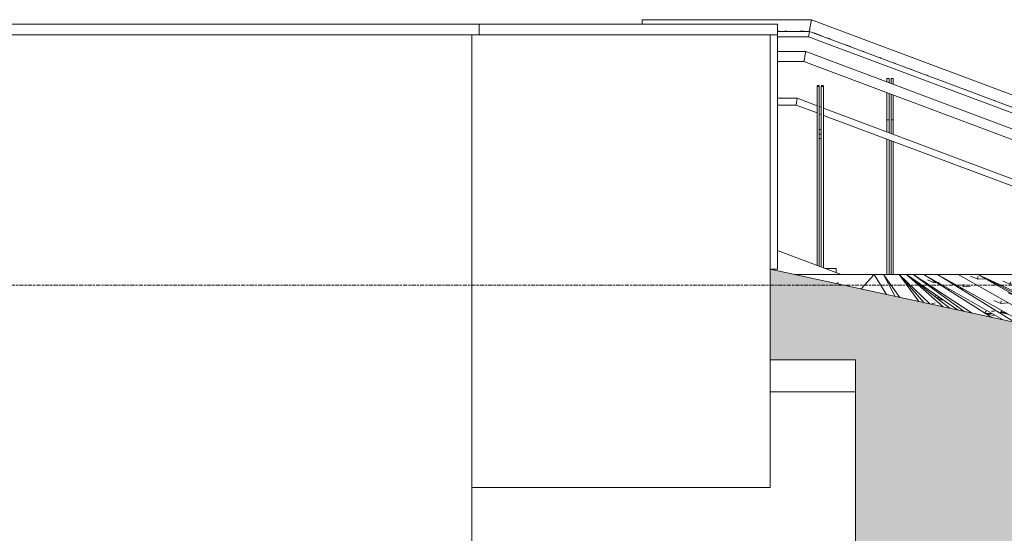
# Model space of a CAD drawing. Header units: millimetres. Extents: x -121668 to 127737, y 1553 to 34854.
# Tile 60 of 94: x 94941 to 99561, y 10285 to 12696. Entities that reach past the tile are written whole.
import ezdxf

# ---------------------------------------------------------------- set-up
doc = ezdxf.new("R2010")
doc.units = ezdxf.units.MM
doc.linetypes.add('Center', pattern=[40, 10, -5, 20, -5])
for name, color, linetype, lineweight in [('A-DETL-GENF', 92, 'Continuous', 20), ('A-DETL-THIN', 151, 'Continuous', 9), ('A-FLOR', 192, 'Continuous', 9), ('A-FLOR-HRAL', 11, 'Continuous', 9), ('A-FLOR-LEVL', 51, 'Continuous', 9), ('A-FLOR-PATT', 8, 'Continuous', 9), ('A-WALL', 113, 'Continuous', 20), ('Q-CASE', 31, 'Continuous', 20)]:
    doc.layers.add(name, color=color, linetype=linetype, lineweight=lineweight)

# ---------------------------------------------------------------- blocks, each defined once
blk = doc.blocks.new('Casework 10 - Casework 10-17982864-Copy of GBP_SOUTH ELEVATION')
at = {"layer": 'Q-CASE'}
for p, q in [((94206.4, 12546.4), (94074.3, 12546.4)), ((95406.4, 12096.4), (94206.4, 12546.4)), ((94074.3, 12499.2), (94197.8, 12499.2)), ((94197.8, 12499.2), (95397.8, 12049.2)), ((94166.6, 12326.9), (94074.3, 12326.9)), ((94074.3, 12294.9), (94160.8, 12294.9)), ((94160.8, 12294.9), (94259.4, 12257.9)), ((94259.4, 12292.1), (94166.6, 12326.9)), ((94279.4, 12284.6), (94269.4, 12288.4)), ((94269.4, 12254.2), (94279.4, 12250.4)), ((95309.4, 11898.4), (94289.4, 12280.9)), ((94289.4, 12246.7), (95309.4, 11864.2)), ((98045.4, 12096.4), (95406.4, 12096.4)), ((98071.6, 11392.5), (98071.6, 12070.2)), ((95397.8, 12049.2), (98061.1, 12049.2)), ((98019.1, 12049.2), (98019.1, 11825)), ((98061.1, 12049.2), (98061.1, 11959.8)), ((95329.4, 11890.9), (95319.4, 11894.6)), ((95366.6, 11876.9), (95339.4, 11887.1)), ((96359.4, 11876.9), (95366.6, 11876.9)), ((96379.4, 11876.9), (96369.4, 11876.9)), ((97409.4, 11876.9), (96389.4, 11876.9)), ((97429.4, 11876.9), (97419.4, 11876.9)), ((97982.2, 11876.9), (97439.4, 11876.9)), ((95319.4, 11860.4), (95329.4, 11856.7)), ((95339.4, 11852.9), (95360.8, 11844.9)), ((95360.8, 11844.9), (96359.4, 11844.9)), ((96369.4, 11844.9), (96379.4, 11844.9)), ((96389.4, 11844.9), (97409.4, 11844.9)), ((97419.4, 11844.9), (97429.4, 11844.9)), ((97439.4, 11844.9), (97982.2, 11844.9)), ((97966.2, 11844.9), (97966.2, 11425.5)), ((97998.2, 11825), (97998.2, 11860.9)), ((97998.2, 11415.5), (97998.2, 11805)), ((98019.1, 11805), (98019.1, 11464.2))]:
    blk.add_line(p, q, dxfattribs=at)
for points, knots in [([(94206.4, 12546.4), (94206.4, 12546.4), (94206, 12544.2), (94204.4, 12535.7), (94202.9, 12527), (94201.7, 12520.4), (94200.5, 12513.9), (94199.1, 12506.1), (94198.2, 12501.2), (94197.8, 12499.2)], [0.5, 0.5, 0.5, 0.5, 0.6, 0.7, 0.775, 0.8125, 0.85, 0.925, 1, 1, 1, 1]), ([(94163.7, 12310.9), (94163.4, 12309.5), (94162.9, 12306.7), (94162.2, 12302.8), (94161.6, 12299.5), (94161, 12296), (94160.8, 12294.9), (94160.8, 12294.9)], [0, 0, 0, 0, 0.0833333, 0.1666667, 0.25, 0.3333333, 0.5, 0.5, 0.5, 0.5]), ([(94166.6, 12326.9), (94166.6, 12326.9), (94166.3, 12325.4), (94165.4, 12320.3), (94164.4, 12315.1), (94163.9, 12312.3), (94163.7, 12310.9)], [0.5, 0.5, 0.5, 0.5, 0.6666667, 0.8333333, 0.9166667, 1, 1, 1, 1]), ([(95406.4, 12096.4), (95406.4, 12096.4), (95406, 12094.2), (95404.4, 12085.7), (95402.9, 12077), (95401.7, 12070.4), (95400.5, 12063.9), (95399.1, 12056.1), (95398.2, 12051.2), (95397.8, 12049.2)], [0.5, 0.5, 0.5, 0.5, 0.6, 0.7, 0.775, 0.8125, 0.85, 0.925, 1, 1, 1, 1]), ([(98061.1, 12049.2), (98062.8, 12050.5), (98066, 12053.6), (98069.5, 12059.2), (98071.4, 12065.5), (98071.8, 12072.1), (98070.7, 12077.5), (98069.1, 12081.5), (98067.5, 12084.4), (98065.5, 12087.1), (98063.3, 12089.4), (98061.2, 12091.2), (98059.4, 12092.4), (98057.5, 12093.5), (98055, 12094.7), (98051.9, 12095.7), (98048.6, 12096.3), (98046.5, 12096.4), (98045.4, 12096.4)], [-1, -1, -1, -1, -0.95, -0.9, -0.85, -0.8, -0.75, -0.725, -0.7, -0.675, -0.65, -0.625, -0.6125, -0.6, -0.575, -0.55, -0.525, -0.5, -0.5, -0.5, -0.5]), ([(95366.6, 11876.9), (95366.6, 11876.9), (95366.3, 11875.4), (95365.4, 11870.3), (95364.4, 11865.1), (95363.9, 11862.3), (95363.7, 11860.9)], [0.5, 0.5, 0.5, 0.5, 0.6666667, 0.8333333, 0.9166667, 1, 1, 1, 1]), ([(97998.2, 11860.9), (97998.2, 11862.3), (97997.9, 11864.4), (97997, 11867.1), (97996.1, 11868.9), (97995.1, 11870.4), (97994.3, 11871.5), (97993.3, 11872.5), (97992.2, 11873.4), (97991.1, 11874.2), (97990.2, 11874.8), (97989.3, 11875.3), (97988.3, 11875.7), (97987.4, 11876.1), (97986.4, 11876.4), (97985.3, 11876.6), (97984.3, 11876.8), (97983.3, 11876.9), (97982.6, 11876.9), (97982.2, 11876.9)], [-1, -1, -1, -1, -0.9166667, -0.875, -0.8333333, -0.7916667, -0.7708333, -0.75, -0.7083333, -0.6875, -0.6666667, -0.6458333, -0.625, -0.6041667, -0.5833333, -0.5625, -0.5416667, -0.5208333, -0.5, -0.5, -0.5, -0.5]), ([(95363.7, 11860.9), (95363.4, 11859.5), (95362.9, 11856.7), (95362.2, 11852.8), (95361.6, 11849.5), (95361, 11846), (95360.8, 11844.9), (95360.8, 11844.9)], [0, 0, 0, 0, 0.0833333, 0.1666667, 0.25, 0.3333333, 0.5, 0.5, 0.5, 0.5]), ([(97982.2, 11844.9), (97982.6, 11844.9), (97983.3, 11844.9), (97984.3, 11845), (97985.3, 11845.2), (97986.4, 11845.5), (97987.4, 11845.8), (97988.3, 11846.1), (97989.3, 11846.6), (97990.2, 11847.1), (97991.1, 11847.6), (97992.2, 11848.4), (97993.3, 11849.3), (97994.3, 11850.4), (97995.1, 11851.4), (97996.1, 11852.9), (97997, 11854.8), (97997.9, 11857.4), (97998.2, 11859.5), (97998.2, 11860.9)], [-0.5, -0.5, -0.5, -0.5, -0.4791667, -0.4583333, -0.4375, -0.4166667, -0.3958333, -0.375, -0.3541667, -0.3333333, -0.3125, -0.2916667, -0.25, -0.2291667, -0.2083333, -0.1666667, -0.125, -0.0833333, 0, 0, 0, 0])]:
    blk.add_open_spline(points, degree=3, knots=knots, dxfattribs=at)
blk.add_open_spline([(98071.6, 12070.2), (98071.6, 12068.6), (98071.5, 12067.1), (98071.2, 12065.5)], degree=3, dxfattribs=at)
blk = doc.blocks.new('Railing - Railing-V178-Copy of GBP_SOUTH ELEVATION')
at = {"layer": 'Q-CASE'}
for p, q in [((94269.4, 12386.2), (94259.4, 12386.2)), ((94259.4, 12381.4), (94259.4, 12384.4)), ((94259.4, 11542.4), (94259.4, 12381.4)), ((94259.4, 12381.4), (94269.4, 12381.4)), ((94269.4, 12384.4), (94269.4, 12381.4)), ((94269.4, 12381.4), (94269.4, 11538.7)), ((94289.4, 12386.2), (94279.4, 12386.2)), ((94279.4, 12381.4), (94279.4, 12384.4)), ((94279.4, 11534.9), (94279.4, 12381.4)), ((94279.4, 12381.4), (94289.4, 12381.4)), ((94289.4, 12384.4), (94289.4, 12381.4)), ((94289.4, 12381.4), (94289.4, 11531.2)), ((94269.4, 12180.2), (94279.4, 12180.2)), ((94269.4, 12138.7), (94269.4, 12158.7)), ((94269.4, 12158.7), (94279.4, 12158.7)), ((94279.4, 12158.7), (94279.4, 12138.7)), ((94279.4, 12138.7), (94269.4, 12138.7)), ((94349.4, 11528.7), (94296.1, 11528.7)), ((94349.4, 11508.7), (94349.4, 11528.7))]:
    blk.add_line(p, q, dxfattribs=at)
blk = doc.blocks.new('Railings 58 - Railings 95-17990512-Copy of GBP_SOUTH ELEVATION')
at = {"layer": 'A-FLOR-HRAL'}
for p, q in [((94233.5, 12695.7), (93439.3, 12695.7)), ((93439.3, 12695.7), (93439.3, 12695.6)), ((94233.5, 12695.6), (93439.3, 12695.6)), ((93439.3, 12675), (93439.3, 12686.6)), ((94226.2, 12655.6), (94231.9, 12686.6)), ((94233.5, 12695.6), (94231.9, 12686.6)), ((95433.1, 12245.7), (94233.5, 12695.7)), ((95433.1, 12245.6), (94233.5, 12695.6)), ((94074.3, 12640.9), (94223.6, 12640.9)), ((94223.6, 12640.9), (94074.3, 12640.9)), ((94219, 12615.9), (94074.3, 12615.9)), ((94077.5, 12641.7), (94082.4, 12641.7)), ((94081.9, 12641.8), (94078.5, 12641.8)), ((94106.4, 12641.7), (94117.7, 12641.7)), ((94114.2, 12641.8), (94107.6, 12641.8)), ((94196.8, 12641.8), (94181.8, 12641.8)), ((94182.2, 12641.7), (94196.1, 12641.7)), ((94219, 12615.9), (94223.6, 12640.9)), ((95418.7, 12165.9), (94219, 12615.9)), ((94223.6, 12640.9), (95423.2, 12190.9)), ((95423.2, 12190.9), (94223.6, 12640.9)), ((94276.8, 12621.9), (94246, 12633.4)), ((94246.4, 12633.2), (94280, 12620.6)), ((94309.2, 12609.7), (94320.6, 12605.4)), ((94319.3, 12605.9), (94312.6, 12608.4)), ((94396.3, 12577), (94419.8, 12568.2)), ((94414.4, 12570.2), (94401.8, 12575)), ((94477, 12546.8), (94474.2, 12547.8)), ((94474.4, 12547.7), (94479, 12546)), ((94553.5, 12518), (94561.7, 12515)), ((94559.2, 12515.9), (94554.2, 12517.8)), ((94621.6, 12492.5), (94626.7, 12490.6)), ((94626.7, 12490.6), (94623.6, 12491.8)), ((94696.7, 12464.3), (94702.9, 12462)), ((94703.2, 12461.9), (94699.4, 12463.3)), ((94774.4, 12435.2), (94778.5, 12433.6)), ((94778.6, 12433.7), (94776.1, 12434.6)), ((94844.2, 12409), (94851.7, 12406.2)), ((94852, 12406.1), (94847.5, 12407.8)), ((94943.5, 12371.7), (94955.7, 12367.2)), ((94954.7, 12367.6), (94948.3, 12370)), ((95019.7, 12343.2), (95023, 12341.9)), ((95088.4, 12317.4), (95094.2, 12315.2)), ((95093.1, 12315.7), (95090.2, 12316.8)), ((95171.5, 12286.2), (95174.8, 12285)), ((95239.2, 12260.8), (95246.5, 12258.1)), ((95433.1, 12245.6), (95431.5, 12236.6)), ((95982.6, 12245.7), (95433.1, 12245.7)), ((95981.4, 12245.6), (95433.1, 12245.6)), ((95981.4, 12236.6), (95981.4, 12245.6)), ((95326.7, 12228), (95335.9, 12224.5)), ((95332.9, 12225.7), (95328, 12227.5)), ((95369.7, 12211.9), (95405.5, 12198.4)), ((95403.6, 12199.2), (95375.6, 12209.7)), ((95425.9, 12205.6), (95431.5, 12236.6)), ((95980, 12205.6), (95988, 12236.6)), ((95988.3, 12096.4), (95988.3, 12238.7)), ((95418.7, 12165.9), (95423.2, 12190.9)), ((95963, 12165.9), (95418.7, 12165.9)), ((95423.2, 12190.9), (95963.6, 12190.9)), ((95963.2, 12190.9), (95423.2, 12190.9)), ((95470.2, 12191.8), (95445.3, 12191.8)), ((95446.2, 12191.7), (95526.9, 12191.7)), ((95526.7, 12191.8), (95498.2, 12191.8)), ((95600.5, 12191.7), (95617.8, 12191.7)), ((95616.2, 12191.8), (95603.3, 12191.8)), ((95740.9, 12191.7), (95747.4, 12191.7)), ((95747, 12191.8), (95741.9, 12191.8)), ((95809.1, 12191.7), (95820.4, 12191.7)), ((95820.9, 12191.8), (95813.9, 12191.8)), ((95856.5, 12165.9), (95856.5, 12145.7)), ((95856.8, 12146.8), (95856.8, 12165.9)), ((95963, 12165.9), (95963.2, 12190.9)), ((95963, 12096.4), (95963, 12165.9)), ((95963.2, 12096.4), (95963.2, 12190.9)), ((95963, 11876.4), (95963, 12049.2)), ((95963.2, 11876.4), (95963.2, 12049.2)), ((95988.3, 11876.4), (95988.3, 12049.2)), ((95863.4, 11876.4), (95863.4, 11982.8)), ((95864.4, 11986.7), (95864.4, 11876.4)), ((95856.5, 11957), (95856.5, 11876.4)), ((95856.8, 11876.4), (95856.8, 11958.1)), ((95856.5, 11845.5), (95856.5, 11500)), ((95856.8, 11500), (95856.8, 11845.5)), ((95863.4, 11503.2), (95863.4, 11845.5)), ((95864.4, 11845.5), (95864.4, 11500)), ((95963, 11500), (95963, 11845.5)), ((95963.2, 11500), (95963.2, 11845.5)), ((95988.3, 11524.9), (95988.3, 11845.5)), ((95863.4, 11500), (95863.4, 11503.2)), ((95982, 11500), (95988, 11522.9)), ((95988.3, 11500), (95988.3, 11524.9))]:
    blk.add_line(p, q, dxfattribs=at)
at = {"layer": 'A-FLOR-HRAL', "flags": 128}
for points in [[(93439.3, 12695.4), (93439.3, 12695.6), (93439.3, 12695.7)], [(93439.3, 12693.4), (93439.3, 12694.2), (93439.3, 12694.9), (93439.3, 12695.4)], [(93439.3, 12690.2), (93439.3, 12691.4), (93439.3, 12692.4), (93439.3, 12693.4)], [(93439.3, 12686.6), (93439.3, 12688.4), (93439.3, 12690.2)]]:
    blk.add_lwpolyline(points, dxfattribs=at)
at = {"layer": 'A-FLOR-HRAL'}
for points in [[(94231.9, 12686.6), (94232, 12687.2), (94232.2, 12688.4), (94232.4, 12689.6), (94232.5, 12690.2)], [(94232.5, 12690.2), (94232.6, 12690.6), (94232.7, 12691.4), (94232.9, 12692.5), (94233, 12693.1), (94233.1, 12693.4)], [(94233.1, 12693.4), (94233.1, 12693.7), (94233.2, 12694.3), (94233.4, 12694.9), (94233.4, 12695.2), (94233.4, 12695.4)], [(94233.5, 12695.7), (94233.5, 12695.7), (94233.5, 12695.7), (94233.5, 12695.6)], [(94223.6, 12641.3), (94223.7, 12641.6), (94223.9, 12642.5), (94224.1, 12644), (94224.3, 12644.9)], [(94223.6, 12640.9), (94223.6, 12640.9), (94223.6, 12640.9), (94223.6, 12640.9)], [(94224.3, 12644.9), (94224.5, 12645.8), (94224.8, 12647.8), (94225.5, 12651.5), (94226, 12654.2), (94226.2, 12655.6)], [(95432.1, 12240.2), (95432.2, 12240.6), (95432.3, 12241.4), (95432.5, 12242.5), (95432.7, 12243.1), (95432.7, 12243.4)], [(95432.7, 12243.4), (95432.8, 12243.7), (95432.9, 12244.3), (95433, 12244.9), (95433.1, 12245.2), (95433.1, 12245.4)], [(95433.1, 12245.7), (95433.1, 12245.7), (95433.1, 12245.7), (95433.1, 12245.6)], [(95984.4, 12245.4), (95984, 12245.5), (95983.4, 12245.7), (95982.4, 12245.7), (95981.7, 12245.7), (95981.4, 12245.6)], [(95981.4, 12245.6), (95981.7, 12245.7), (95982.4, 12245.7), (95983.4, 12245.7), (95984, 12245.5), (95984.4, 12245.4)], [(95986.8, 12243.4), (95986.6, 12243.7), (95986.1, 12244.3), (95985.3, 12244.9), (95984.7, 12245.2), (95984.4, 12245.4)], [(95984.4, 12245.4), (95984.7, 12245.2), (95985.3, 12244.9), (95986.1, 12244.3), (95986.6, 12243.7), (95986.8, 12243.4)], [(95988.2, 12240.2), (95988.1, 12240.6), (95987.9, 12241.4), (95987.4, 12242.5), (95987, 12243.1), (95986.8, 12243.4)], [(95986.8, 12243.4), (95987, 12243.1), (95987.4, 12242.5), (95987.9, 12241.4), (95988.1, 12240.6), (95988.2, 12240.2)], [(95423.2, 12190.9), (95423.2, 12190.8), (95423.2, 12191.1), (95423.5, 12192.5), (95423.8, 12194), (95423.9, 12194.9)], [(95423.9, 12194.9), (95424.1, 12195.8), (95424.4, 12197.8), (95425.1, 12201.5), (95425.6, 12204.2), (95425.9, 12205.6)], [(95431.5, 12236.6), (95431.6, 12237.2), (95431.8, 12238.4), (95432, 12239.6), (95432.1, 12240.2)], [(95963.2, 12190.9), (95964.5, 12190.8), (95967, 12191.1), (95970.6, 12192.5), (95972.7, 12194), (95973.7, 12194.9)], [(95973.7, 12194.9), (95974.7, 12195.8), (95976.5, 12197.8), (95978.7, 12201.5), (95979.6, 12204.2), (95980, 12205.6)], [(95988, 12236.6), (95988.2, 12237.2), (95988.3, 12238.4), (95988.3, 12239.6), (95988.2, 12240.2)], [(95988.2, 12240.2), (95988.3, 12239.6), (95988.3, 12238.4), (95988.2, 12237.2), (95988, 12236.6)], [(95966.9, 12191.3), (95965.7, 12191), (95964.5, 12190.8), (95963.2, 12190.9)], [(95863.4, 11503.2), (95862.8, 11503.1), (95861.7, 11502.6), (95860.7, 11501.9), (95860.2, 11501.5)], [(95988.3, 11524.9), (95988.3, 11525.4), (95988.2, 11525.9), (95988.2, 11526.4)], [(95860.2, 11501.5), (95859.7, 11501.1), (95859.3, 11500.7), (95858.9, 11500.2)]]:
    blk.add_open_spline(points, degree=3, dxfattribs=at)
for points, knots in [([(94233.4, 12695.4), (94233.5, 12695.5), (94233.5, 12695.7), (94233.5, 12695.7), (94233.5, 12695.7)], [0, 0, 0, 0, 0.3333333, 0.6075359, 0.6075359, 0.6075359, 0.6075359]), ([(95433.1, 12245.4), (95433.1, 12245.5), (95433.1, 12245.7), (95433.1, 12245.7), (95433.1, 12245.7)], [0, 0, 0, 0, 0.3333333, 0.6075359, 0.6075359, 0.6075359, 0.6075359]), ([(95988, 11522.9), (95988.2, 11523.4), (95988.3, 11524.1), (95988.3, 11524.8), (95988.3, 11524.9)], [0, 0, 0, 0, 0.5, 0.5920075, 0.5920075, 0.5920075, 0.5920075])]:
    blk.add_open_spline(points, degree=3, knots=knots, dxfattribs=at)
blk = doc.blocks.new('Railings 113 - Railings 37-17999146-Copy of GBP_SOUTH ELEVATION')
at = {"layer": 'A-FLOR-HRAL'}
for p, q in [((94587.2, 12403.6), (94587.2, 12420.2)), ((94587.2, 12420.2), (94597.2, 12420.2)), ((94597.2, 12420.2), (94597.2, 12399.9)), ((94607.2, 12396.1), (94607.2, 12420.3)), ((94607.2, 12420.3), (94617.2, 12420.3)), ((94617.2, 12420.3), (94617.2, 12392.4)), ((94587.2, 12226.3), (94587.2, 12353.2)), ((94597.2, 12349.4), (94597.2, 12226.3)), ((94607.2, 12226.4), (94607.2, 12345.7)), ((94617.2, 12341.9), (94617.2, 12226.4)), ((94587.2, 12226.3), (94597.2, 12226.3)), ((94607.2, 12226.4), (94617.2, 12226.4)), ((94607.2, 12125.3), (94607.2, 12128.1)), ((94587.2, 11500), (94587.2, 11504.7)), ((94597.2, 11504.7), (94597.2, 11500)), ((94607.2, 11500), (94607.2, 11504.8)), ((94617.2, 11504.8), (94617.2, 11500))]:
    blk.add_line(p, q, dxfattribs=at)
for centre, major_axis, start_param, end_param in [((94587.2, 11355.2), (0, 3293.5), 4.961958, 4.980084), ((94597.2, 11355.2), (0, 3293.5), 4.960785, 4.980084), ((94607.2, 11355.3), (0, 3293.5), 4.959581, 4.980084), ((94617.2, 11355.3), (0, 3293.5), 4.958407, 4.980084), ((94587.2, 11355.2), (0, 3293.5), 4.948393, 4.951629), ((94587.2, 11355.2), (0, 3293.5), 4.916702, 4.948393), ((94597.2, 11355.2), (0, 3293.5), 4.948393, 4.950455), ((94597.2, 11355.2), (0, 3293.5), 4.916702, 4.948393), ((94607.2, 11355.3), (0, 3293.5), 4.916702, 4.948393), ((94617.2, 11355.3), (0, 3293.5), 4.916702, 4.948079), ((94587.2, 11358.4), (0, 3277.6), 4.884857, 4.916702), ((94597.2, 11358.4), (0, 3277.6), 4.884857, 4.916702), ((94607.2, 11358.5), (0, 3277.6), 4.884857, 4.916702), ((94617.2, 11358.5), (0, 3277.6), 4.884857, 4.916702), ((94587.2, 11358.4), (0, 3277.6), 4.853012, 4.884857), ((94597.2, 11358.4), (0, 3277.6), 4.853012, 4.884857), ((94607.2, 11358.5), (0, 3277.6), 4.853012, 4.884857), ((94617.2, 11358.5), (0, 3277.6), 4.853012, 4.884857), ((94587.2, 11356.4), (0, 3291.5), 4.841076, 4.853012), ((94597.2, 11356.4), (0, 3291.5), 4.841076, 4.853012), ((94607.2, 11356.5), (0, 3291.5), 4.841076, 4.853012), ((94617.2, 11356.5), (0, 3291.5), 4.841076, 4.853012), ((94587.2, 11356.4), (0, 3291.5), 4.821232, 4.841076), ((94597.2, 11356.4), (0, 3291.5), 4.821232, 4.841076), ((94607.2, 11356.5), (0, 3291.5), 4.821232, 4.841076), ((94617.2, 11356.5), (0, 3291.5), 4.821232, 4.841076), ((94587.2, 11353), (0, 3323.5), 4.808511, 4.821232), ((94597.2, 11353), (0, 3323.5), 4.808511, 4.821232), ((94607.2, 11353.1), (0, 3323.5), 4.808511, 4.821232), ((94617.2, 11353.1), (0, 3323.5), 4.808511, 4.821232), ((94587.2, 11353), (0, 3323.5), 4.789757, 4.808511), ((94597.2, 11353), (0, 3323.5), 4.789757, 4.808511), ((94607.2, 11353.1), (0, 3323.5), 4.789757, 4.808511), ((94617.2, 11353.1), (0, 3323.5), 4.789757, 4.808511), ((94587.2, 11351.2), (0, 3346.3), 4.774021, 4.789757), ((94597.2, 11351.2), (0, 3346.3), 4.774021, 4.789757), ((94607.2, 11351.3), (0, 3346.3), 4.774021, 4.789757), ((94617.2, 11351.3), (0, 3346.3), 4.774021, 4.789757), ((94587.2, 11351.2), (0, 3346.3), 4.758284, 4.774021), ((94597.2, 11351.2), (0, 3346.3), 4.758284, 4.774021), ((94607.2, 11351.3), (0, 3346.3), 4.758284, 4.774021), ((94617.2, 11351.3), (0, 3346.3), 4.758284, 4.774021)]:
    blk.add_ellipse(centre, major_axis=major_axis, ratio=0.000004, start_param=start_param, end_param=end_param, dxfattribs=at)
blk = doc.blocks.new('FP_179-Copy of GBP_SOUTH ELEVATION')
at = {"layer": 'A-FLOR-PATT'}
blk.add_line((94797.4, 11362.8), (94813.3, 11366.4), dxfattribs=at)
blk = doc.blocks.new('FP_180-Copy of GBP_SOUTH ELEVATION')
at = {"layer": 'A-FLOR-PATT'}
for q in [(94778, 11475.1), (94805.5, 11473.8), (94831.6, 11464.2)]:
    blk.add_line((94809.3, 11460.8), q, dxfattribs=at)
blk = doc.blocks.new('FP_181-Copy of GBP_SOUTH ELEVATION')
at = {"layer": 'A-FLOR-PATT'}
for p, q in [((94943.5, 11442.5), (94944.5, 11454.2)), ((94944.6, 11441.9), (94978.5, 11444.6)), ((95122.1, 11363.6), (95088.8, 11378.3)), ((95122.1, 11363.6), (95122.6, 11375.9)), ((95122.1, 11363.6), (95156, 11366.4)), ((95299, 11285.3), (95266, 11300)), ((95299, 11285.3), (95299.1, 11294.9)), ((95299, 11285.3), (95313.6, 11286.6))]:
    blk.add_line(p, q, dxfattribs=at)
blk = doc.blocks.new('FP_182-Copy of GBP_SOUTH ELEVATION')
at = {"layer": 'A-FLOR-PATT'}
for p, q in [((95012.9, 11478), (94979.7, 11492.8)), ((95012.9, 11478), (95013.2, 11490)), ((95012.9, 11478), (95046.4, 11480.2)), ((95189.5, 11399.3), (95156.4, 11414)), ((95189.5, 11399.3), (95189.4, 11409.5)), ((95189.5, 11399.3), (95205.5, 11400.4))]:
    blk.add_line(p, q, dxfattribs=at)
blk = doc.blocks.new('FP_183-Copy of GBP_SOUTH ELEVATION')
at = {"layer": 'A-FLOR-PATT'}
for p, q in [((95164.1, 11454.4), (95130.8, 11469.3)), ((95164.1, 11454.4), (95166.3, 11465.7)), ((95164.1, 11454.4), (95200.2, 11455.5)), ((95341.1, 11374.9), (95307.9, 11389.8)), ((95341.1, 11374.9), (95342.4, 11386.2)), ((95341.1, 11374.9), (95375.8, 11376)), ((95517.5, 11295.5), (95484.4, 11310.4)), ((95517.5, 11295.5), (95517.9, 11306.8)), ((95517.5, 11295.5), (95550.9, 11296.6)), ((95693.3, 11216.1), (95660.4, 11231)), ((95693.3, 11216.1), (95692.9, 11227.4)), ((95693.3, 11216.1), (95725.5, 11217.2)), ((95868.6, 11136.7), (95835.7, 11151.6)), ((95868.6, 11136.7), (95867.4, 11148)), ((95868.6, 11136.7), (95899.5, 11137.8))]:
    blk.add_line(p, q, dxfattribs=at)
blk = doc.blocks.new('FP_186-Copy of GBP_SOUTH ELEVATION')
at = {"layer": 'A-FLOR-PATT'}
blk.add_line((94899.8, 11355.4), (94899.9, 11355.4), dxfattribs=at)
blk = doc.blocks.new('FP_187-Copy of GBP_SOUTH ELEVATION')
at = {"layer": 'A-FLOR-PATT'}
blk.add_line((95077.3, 11327.4), (95091.5, 11328.5), dxfattribs=at)

msp = doc.modelspace()

# ---------------------------------------------------------------- hatches: boundary and pattern name
at = {"layer": 'A-DETL-GENF', "lineweight": 9}
h = msp.add_hatch(dxfattribs=at)
h.set_pattern_fill('FP_41', color=8, style=0, pattern_type=2)
h.set_pattern_definition([(45, (54310.1, 1200), (1e-13, 1796.051), [1270, -1270]), (45, (53973.4, 1536.8), (1e-13, 1796.051), [1270, -1270]), (45, (53636.6, 1873.5), (1e-13, 1796.051), [1270, -1270]), (135, (53636.6, 2098), (-1796.051, 1e-13), [1270, -1270]), (135, (53973.4, 2434.8), (-1796.051, 1e-13), [1270, -1270]), (135, (54310.1, 2771.5), (-1796.051, 1e-13), [1270, -1270])])
h.paths.add_polyline_path([(39366.4, 5000), (106489.4, 5000), (105994.4, 5495), (104583.1, 6003), (104063.1, 6003), (102951.4, 6500), (101412.6, 7006.6), (100932.3, 7006.6), (99949.2, 7500), (98044.8, 8000), (97555.5, 8000), (96551.7, 8511.5), (94512.3, 9012.7), (90760, 9469), (90634.6, 9503.5), (89997.9, 9806.1), (89720.7, 10003), (86538.8, 10343.2), (85926, 10500), (85630.5, 10500), (84312.1, 11010), (70584, 11010), (68933, 10009.2), (66711.7, 9507), (64366.8, 9036.4), (58144.9, 8000), (56863, 7966.4), (54407.1, 7500), (53689.8, 7500), (51347.6, 7055.2), (44528.8, 6000), (43730.3, 6000), (40649.7, 5500), (39510.5, 5056.1)], flags=0)
h.paths.add_polyline_path([(125736.3, 5000), (123675, 5709.7), (120996.8, 6551.6), (116307, 7768), (113676.2, 8517.2), (108166.6, 9519.4), (103671.3, 10495.3), (103191.3, 10495.3), (98462.1, 11525), (98462.1, 11099.8), (98862.1, 11099.8), (98862.1, 9063.5), (99686.5, 9063.5), (101404.8, 8021.2), (102923.2, 8021.2), (104590.1, 6970.3), (106054.1, 6970.3), (107663.4, 5920), (108136.7, 5920), (108141.2, 5895), (108136, 5860), (107919, 5860), (107919, 5850), (107900.7, 5850), (107900.7, 5700), (108100.7, 5700), (108105.2, 5684), (108100.1, 5669), (107900.7, 5669), (107900.7, 5020), (107955.7, 5020), (107955.7, 5000), (125569.5, 5000)], flags=0)
at = {"layer": 'A-FLOR-PATT'}
h = msp.add_hatch(dxfattribs=at)
h.set_pattern_fill('FP_38', color=256, style=0, pattern_type=2)
h.set_pattern_definition([(165.699, (49420.76, 8244.96), (-253.62976, -6.46165), [36.542, -239.075]), (100.225, (49420.76, 8244.96), (-253.6307, -6.4637), [14.202, -61.544]), (181.46, (49420.76, 8244.96), (13.44667, -74.54359), [47.571, -206.142])])
h.paths.add_polyline_path([(98888.6, 11432.1), (98950.1, 11500), (98576.9, 11500), (98837.2, 11443.3)], flags=0)
h = msp.add_hatch(dxfattribs=at)
h.set_pattern_fill('FP_39', color=256, style=0, pattern_type=2)
h.set_pattern_definition([(172.19, (98611.397, 11216.396), (-222.1804, -27.46), [46.12, -301.73]), (148.604, (98611.4, 11216.4), (-222.18, -27.46), [26.896, -116.55]), (187.046, (98611.4, 11216.4), (122.442, -74.728), [41.976, -181.895])])
h.paths.add_polyline_path([(99008.2, 11406.1), (98950.1, 11500), (98888.6, 11432.1), (98968.4, 11414.8)], flags=0)
h = msp.add_hatch(dxfattribs=at)
h.set_pattern_fill('FP_37', color=256, style=0, pattern_type=2)
h.set_pattern_definition([(0.914, (98644.606, 11109.99), (132.7906, 59.012), [46.246, -302.566]), (346.101, (98644.61, 11109.99), (132.79, 59.013), [41.717, -180.775]), (23.96, (98644.6, 11109.99), (-215.978, 53.448), [27.246, -118.066])])
h.paths.add_polyline_path([(99070, 11392.6), (99001.1, 11487), (99048.7, 11397.3)], flags=0)
h = msp.add_hatch(dxfattribs=at)
h.set_pattern_fill('FP_10', color=256, style=0, pattern_type=2)
h.set_pattern_definition([(359.639, (98596.11, 11366.685), (130.5194, 55.203), [46.05, -301.29]), (345.173, (98596.11, 11366.685), (130.52, 55.201), [42.053, -182.23]), (22.925, (98596.11, 11366.68), (-216.815, 57.394), [26.57, -115.142])])
h.paths.add_polyline_path([(99184.9, 11367.6), (99076.5, 11487), (99159.4, 11373.2)], flags=0)
h = msp.add_hatch(dxfattribs=at)
h.set_pattern_fill('FP_9', color=256, style=0, pattern_type=2)
h.set_pattern_definition([(359.778, (98386.91, 11772.95), (98.4094, 55.666), [43.801, -286.568]), (346.206, (98386.91, 11772.95), (98.4096, 55.6655), [44.783, -194.062]), (29.495, (98386.91, 11772.95), (-231.958, 56.947), [21.199, -91.863])])
h.paths.add_polyline_path([(99305.5, 11341.4), (99116.4, 11487), (99273.4, 11348.3)], flags=0)
h = msp.add_hatch(dxfattribs=at)
h.set_pattern_fill('FP_11', color=256, style=0, pattern_type=2)
h.set_pattern_definition([(1.11, (98314.024, 11892.9), (72.6496, 59.2625), [41.569, -271.962]), (347.546, (98314.024, 11892.9), (72.649, 59.2633), [46.242, -200.383]), (39.205, (98314.02, 11892.9), (-240.82, 53.19), [17.579, -76.176])])
h.paths.add_polyline_path([(99340.7, 11333.7), (99118.4, 11487), (99306.2, 11341.2)], flags=0)
h = msp.add_hatch(dxfattribs=at)
h.set_pattern_fill('FP_19', color=256, style=0, pattern_type=2)
h.set_pattern_definition([(359.876, (98207.405, 11998.107), (77.3213, 55.9598), [41.927, -274.309]), (346.662, (98207.405, 11998.11), (77.3203, 55.96), [46.038, -199.5]), (35.894, (98207.4, 11998.1), (-238.915, 56.647), [17.896, -77.55])])
h.paths.add_polyline_path([(99409.9, 11318.6), (99150.5, 11487), (99374.3, 11326.4)], flags=0)
h = msp.add_hatch(dxfattribs=at)
h.set_pattern_fill('FP_12', color=256, style=0, pattern_type=2)
h.set_pattern_definition([(1.424, (98088.72, 12162.887), (43.4736, 59.7878), [38.462, -251.637]), (347.961, (98088.72, 12162.89), (43.4737, 59.7884), [47.265, -204.815]), (53.978, (98088.72, 12162.89), (-246.536, 52.58), [13.86, -60.062])])
h.paths.add_polyline_path([(99554.6, 11287.1), (99204.4, 11486.6), (99502.3, 11298.5), (99540.7, 11290.1)], flags=0)
h = msp.add_hatch(dxfattribs=at)
h.set_pattern_fill('FP_13', color=256, style=0, pattern_type=2)
h.set_pattern_definition([(359.786, (98030.447, 12222.906), (54.8486, 55.7385), [39.612, -259.162]), (346.879, (98030.45, 12222.906), (54.849, 55.738), [46.962, -203.5]), (45.461, (98030.45, 12222.9), (-243.924, 56.854), [14.662, -63.537])])
h.paths.add_polyline_path([(99673, 11261.3), (99268.6, 11487), (99611.7, 11274.7), (99652.4, 11265.8)], flags=0)
h = msp.add_hatch(dxfattribs=at)
h.set_pattern_fill('FP_14', color=256, style=0, pattern_type=2)
h.set_pattern_definition([(359.213, (97927.86, 12382.624), (40.7046, 54.293), [37.97, -248.415]), (346.665, (97927.86, 12382.624), (40.705, 54.2935), [47.336, -205.123]), (53.14, (97927.86, 12382.62), (-245.652, 58.23), [12.723, -55.134])])
h.paths.add_polyline_path([(100068.3, 11175.3), (99459.8, 11487), (99969.9, 11196.7), (100055.6, 11178)], flags=0)
h = msp.add_hatch(dxfattribs=at)
h.set_pattern_fill('FP_18', color=256, style=0, pattern_type=2)
h.set_pattern_definition([(2.282, (97888.98, 12437.15), (2.143, 61.0698), [33.269, -217.662]), (348.389, (97888.98, 12437.15), (2.143, 61.0694), [47.584, -206.199]), (87.99, (97888.98, 12437.15), (-248.59, 51.08), [11.458, -49.65])])
h.paths.add_polyline_path([(100186.1, 11149.6), (99462.3, 11487), (100068.3, 11175.3), (100120.8, 11163.8)], flags=0)

# ---------------------------------------------------------------- linework, layer by layer
at = {"layer": 'A-DETL-THIN'}
for p, q in [((103191.3, 10495.3), (98462.1, 11525)), ((98462.1, 11525), (98462.1, 11450)), ((97062.1, 11450), (97062.1, 10500)), ((98462.1, 10500), (98462.1, 11450)), ((98462.1, 11099.8), (98862.1, 11099.8)), ((98862.1, 11099.8), (98862.1, 9063.5)), ((97062.1, 9733), (97062.1, 10500)), ((97062.1, 10500), (98462.1, 10500))]:
    msp.add_line(p, q, dxfattribs=at)
at = {"layer": 'A-FLOR'}
for p, q in [((93212.1, 12675), (98497.1, 12675)), ((97097.1, 12675), (97097.1, 12625)), ((98497.1, 12675), (98497.1, 12625)), ((98497.1, 12625), (84277.1, 12625)), ((98795.4, 11500), (98497.1, 11611.9)), ((98576.9, 11500), (101113.8, 11500))]:
    msp.add_line(p, q, dxfattribs=at)
at = {"layer": 'A-FLOR', "lineweight": 15}
for p, q in [((98888.6, 11432.1), (98950.1, 11500)), ((98950.1, 11500), (99008.2, 11406.1)), ((98994.2, 11500), (99048.7, 11397.3)), ((98994.2, 11500), (99070, 11392.6)), ((99159.4, 11373.2), (99067.1, 11500)), ((99067.1, 11500), (99211.9, 11361.8)), ((99067.1, 11500), (99184.9, 11367.6)), ((99273.4, 11348.3), (99101.7, 11500)), ((99305.5, 11341.4), (99101.7, 11500)), ((99340.7, 11333.7), (99101.7, 11500)), ((99132.6, 11500), (99370.1, 11327.3)), ((99132.6, 11500), (99409.9, 11318.6)), ((99502.3, 11298.5), (99183.1, 11500)), ((99554.6, 11287.1), (99183.1, 11500)), ((99247.7, 11500), (99611.7, 11274.7)), ((99247.7, 11500), (99673, 11261.3)), ((99821.9, 11228.9), (99344.1, 11500)), ((99969.9, 11196.7), (99437, 11500)), ((100068.3, 11175.3), (99437, 11500)), ((99437, 11500), (100186.1, 11149.6)), ((98862.1, 10950), (98462.1, 10950))]:
    msp.add_line(p, q, dxfattribs=at)
at = {"layer": 'A-FLOR-LEVL', "linetype": 'Center', "lineweight": 5}
msp.add_line((23844.7, 11450), (112725.8, 11450), dxfattribs=at)
at = {"layer": 'A-WALL', "lineweight": 15}
for p, q in [((97062.1, 12625), (97062.1, 11450)), ((98462.1, 11525), (98462.1, 12625))]:
    msp.add_line(p, q, dxfattribs=at)
at = {"layer": 'A-WALL'}
for p, q in [((98497.1, 11525), (98497.1, 12625)), ((98462.1, 11525), (98497.1, 11525))]:
    msp.add_line(p, q, dxfattribs=at)

# ---------------------------------------------------------------- block references
at = {"layer": 'A-FLOR'}
for name in ['FP_180-Copy of GBP_SOUTH ELEVATION', 'FP_182-Copy of GBP_SOUTH ELEVATION', 'FP_183-Copy of GBP_SOUTH ELEVATION', 'FP_181-Copy of GBP_SOUTH ELEVATION', 'FP_179-Copy of GBP_SOUTH ELEVATION', 'FP_186-Copy of GBP_SOUTH ELEVATION', 'FP_187-Copy of GBP_SOUTH ELEVATION']:
    msp.add_blockref(name, (4422.8, 0), dxfattribs=at)
at = {"layer": 'A-FLOR-HRAL'}
for name in ['Railings 58 - Railings 95-17990512-Copy of GBP_SOUTH ELEVATION', 'Railings 113 - Railings 37-17999146-Copy of GBP_SOUTH ELEVATION']:
    msp.add_blockref(name, (4422.8, 0), dxfattribs=at)
at = {"layer": 'Q-CASE'}
for name in ['Casework 10 - Casework 10-17982864-Copy of GBP_SOUTH ELEVATION', 'Railing - Railing-V178-Copy of GBP_SOUTH ELEVATION']:
    msp.add_blockref(name, (4422.8, 0), dxfattribs=at)

doc.saveas('drawing.dxf')
